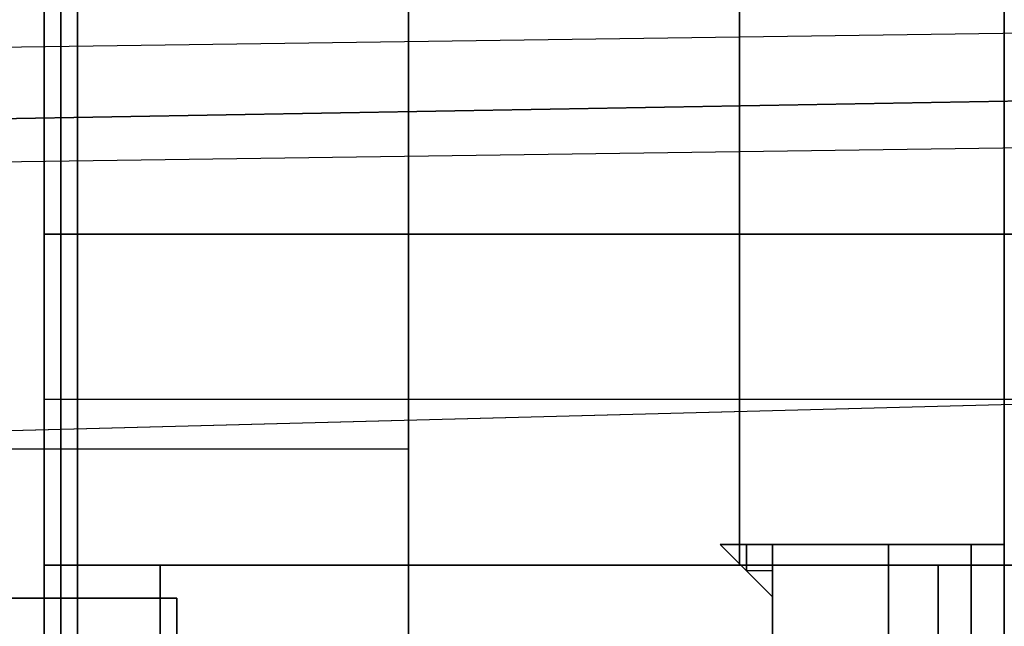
# Model space of a CAD drawing. Extents: x -8 to 8, y 0 to 107.
# Tile 199 of 256: x -1.753 to -0.266, y 32.559 to 33.476. Entities that reach past the tile are written whole.
import ezdxf

# ---------------------------------------------------------------- set-up
doc = ezdxf.new("R2010")
doc.units = 0
doc.layers.add('COUPLER_CASE', color=7, linetype='CONTINUOUS')
doc.layers.add('COUPLER_PCB', color=7, linetype='CONTINUOUS')

msp = doc.modelspace()

# ---------------------------------------------------------------- linework, layer by layer
at = {"layer": 'COUPLER_CASE', "color": 254}
for p, q in [((-0.0703, 33.4575, 6.9894), (-7.6363, 33.3529, 7.1875)), ((-5.9153, 33.2041, 11.32), (1.4297, 33.3055, 11.1277)), ((-5.0389, 32.7693, 143.0821), (1.4297, 32.9387, 143.2515)), ((-5.0389, 32.7693, 145.583), (-0.0703, 32.8994, 145.7131)), ((-5.0389, 32.7693, 144.3976), (-0.0703, 32.8994, 144.3976))]:
    msp.add_line(p, q, dxfattribs=at)
at = {"layer": 'COUPLER_CASE', "color": 9}
for p, q in [((-2.7628, 33.309, 131.6584), (5.8272, 33.459, 131.5085)), ((-2.7628, 33.309, 132.9086), (5.8272, 33.459, 133.0585)), ((5.8272, 33.459, 132.2835), (-2.7628, 33.309, 132.2835))]:
    msp.add_line(p, q, dxfattribs=at)
at = {"layer": 'COUPLER_PCB', "color": 254}
for p, q in [((-1.666, 31.4517, 94.9655), (-1.666, 38.0017, 94.9655)), ((-1.666, 31.4517, 80.3605), (-1.666, 38.0017, 80.3605)), ((-1.666, 31.4517, 95.188), (-1.666, 38.0017, 95.188)), ((-1.666, 38.0017, 80.1355), (-1.666, 31.4517, 80.1355)), ((-1.666, 31.4517, 69.4655), (-1.666, 38.0017, 69.4655)), ((-1.666, 31.4517, 54.8605), (-1.666, 38.0017, 54.8605)), ((-1.666, 31.4517, 69.688), (-1.666, 38.0017, 69.688)), ((-1.666, 38.0017, 54.6355), (-1.666, 31.4517, 54.6355)), ((-1.666, 31.4517, 79.9105), (-1.666, 37.8017, 79.9105)), ((-1.666, 37.8017, 95.4105), (-1.666, 31.4517, 95.4105)), ((-1.666, 31.4517, 54.4105), (-1.666, 37.8017, 54.4105)), ((-1.666, 37.8017, 69.9105), (-1.666, 31.4517, 69.9105)), ((-0.266, 35.2517, 82.7105), (-0.266, 32.5517, 82.7105)), ((-0.266, 32.5517, 92.6105), (-0.266, 35.2517, 92.6105)), ((-0.266, 35.2517, 57.2105), (-0.266, 32.5517, 57.2105)), ((-0.266, 32.5517, 67.1105), (-0.266, 35.2517, 67.1105)), ((-1.716, 34.2017, 82.4522), (-1.716, 33.1517, 82.5605)), ((-1.716, 33.1517, 92.7605), (-1.716, 34.2017, 92.8687)), ((-1.716, 34.2017, 92.6605), (-1.716, 29.1517, 92.6605)), ((-1.716, 34.2017, 82.6605), (-1.716, 29.1517, 82.6605)), ((-1.716, 34.2017, 56.9522), (-1.716, 33.1517, 57.0605)), ((-1.716, 33.1517, 67.2605), (-1.716, 34.2017, 67.3687)), ((-1.716, 34.2017, 67.1605), (-1.716, 29.1517, 67.1605)), ((-1.716, 34.2017, 57.1605), (-1.716, 29.1517, 57.1605)), ((-1.691, 31.4517, 81.4105), (-1.691, 34.2017, 81.4105)), ((-1.691, 34.2017, 93.9105), (-1.691, 31.4517, 93.9105)), ((-1.691, 31.4517, 55.9105), (-1.691, 34.2017, 55.9105)), ((-1.691, 34.2017, 68.4105), (-1.691, 31.4517, 68.4105)), ((-1.166, 34.2017, 80.3605), (-1.166, 31.4517, 80.3605)), ((-1.166, 34.2017, 94.9655), (-1.166, 31.4517, 94.9655)), ((-1.166, 34.2017, 81.4105), (-1.166, 31.4517, 81.4105)), ((-1.166, 34.2017, 93.9105), (-1.166, 31.4517, 93.9105)), ((-1.166, 31.4517, 80.8855), (-1.166, 34.2017, 80.8855)), ((-1.166, 31.4517, 94.438), (-1.166, 34.2017, 94.438)), ((-1.166, 34.2017, 54.8605), (-1.166, 31.4517, 54.8605)), ((-1.166, 34.2017, 69.4655), (-1.166, 31.4517, 69.4655)), ((-1.166, 34.2017, 55.9105), (-1.166, 31.4517, 55.9105)), ((-1.166, 34.2017, 68.4105), (-1.166, 31.4517, 68.4105)), ((-1.166, 31.4517, 55.3855), (-1.166, 34.2017, 55.3855)), ((-1.166, 31.4517, 68.938), (-1.166, 34.2017, 68.938)), ((-0.666, 33.1517, 82.5605), (-0.666, 34.2017, 82.4522)), ((-0.666, 34.2017, 92.8687), (-0.666, 33.1517, 92.7605)), ((-0.666, 33.1517, 57.0605), (-0.666, 34.2017, 56.9522)), ((-0.666, 34.2017, 67.3687), (-0.666, 33.1517, 67.2605)), ((-0.266, 34.1217, 84.5855), (-0.266, 32.5517, 84.5855)), ((-0.266, 32.5517, 91.7555), (-0.266, 34.1217, 91.7555)), ((-0.266, 34.1217, 90.7055), (-0.266, 32.5517, 90.7055)), ((-0.266, 32.5517, 89.7155), (-0.266, 34.1217, 89.7155)), ((-0.266, 34.1217, 88.6655), (-0.266, 32.5517, 88.6655)), ((-0.266, 32.5517, 87.6755), (-0.266, 34.1217, 87.6755)), ((-0.266, 34.1217, 86.6255), (-0.266, 32.5517, 86.6255)), ((-0.266, 32.5517, 85.6355), (-0.266, 34.1217, 85.6355)), ((-0.266, 34.1217, 59.0855), (-0.266, 32.5517, 59.0855)), ((-0.266, 32.5517, 66.2555), (-0.266, 34.1217, 66.2555)), ((-0.266, 34.1217, 65.2055), (-0.266, 32.5517, 65.2055)), ((-0.266, 32.5517, 64.2155), (-0.266, 34.1217, 64.2155)), ((-0.266, 34.1217, 63.1655), (-0.266, 32.5517, 63.1655)), ((-0.266, 32.5517, 62.1755), (-0.266, 34.1217, 62.1755)), ((-0.266, 34.1217, 61.1255), (-0.266, 32.5517, 61.1255)), ((-0.266, 32.5517, 60.1355), (-0.266, 34.1217, 60.1355)), ((-1.716, 33.1517, 82.5605), (0.384, 33.1517, 82.5605)), ((0.384, 33.1517, 92.7605), (-1.716, 33.1517, 92.7605)), ((-1.716, 32.6517, 92.7605), (-1.716, 33.1517, 92.7605)), ((-1.716, 33.1517, 82.5605), (-1.716, 32.6517, 82.5605)), ((-1.716, 33.1517, 57.0605), (0.384, 33.1517, 57.0605)), ((0.384, 33.1517, 67.2605), (-1.716, 33.1517, 67.2605)), ((-1.716, 32.6517, 67.2605), (-1.716, 33.1517, 67.2605)), ((-1.716, 33.1517, 57.0605), (-1.716, 32.6517, 57.0605)), ((-0.666, 33.1517, 82.5605), (-0.666, 32.6517, 82.5605)), ((-0.666, 32.6517, 92.7605), (-0.666, 33.1517, 92.7605)), ((-0.666, 33.1517, 57.0605), (-0.666, 32.6517, 57.0605)), ((-0.666, 32.6517, 67.2605), (-0.666, 33.1517, 67.2605)), ((0.384, 32.9017, 82.5605), (-1.716, 32.9017, 82.5605)), ((0.384, 32.9017, 92.7605), (-1.716, 32.9017, 92.7605)), ((0.384, 32.9017, 57.0605), (-1.716, 32.9017, 57.0605)), ((0.384, 32.9017, 67.2605), (-1.716, 32.9017, 67.2605)), ((-1.166, 32.8267, 81.4105), (-2.216, 32.8267, 81.4105)), ((-1.166, 32.8267, 93.9105), (-2.216, 32.8267, 93.9105)), ((-1.166, 32.8267, 55.9105), (-2.216, 32.8267, 55.9105)), ((-1.166, 32.8267, 68.4105), (-2.216, 32.8267, 68.4105)), ((-1.166, 32.8267, 80.3605), (-1.166, 32.8267, 81.4105)), ((-1.166, 32.8267, 93.9105), (-1.166, 32.8267, 94.9655)), ((-1.166, 32.8267, 54.8605), (-1.166, 32.8267, 55.9105)), ((-1.166, 32.8267, 68.4105), (-1.166, 32.8267, 69.4655)), ((-0.695, 32.6826, 85.9055), (-0.616, 32.6826, 85.9055)), ((-0.616, 32.6826, 86.3555), (-0.695, 32.6826, 86.3555)), ((-0.695, 32.6826, 86.3555), (-0.695, 32.6826, 85.9055)), ((-0.695, 32.6826, 87.9455), (-0.616, 32.6826, 87.9455)), ((-0.616, 32.6826, 88.3955), (-0.695, 32.6826, 88.3955)), ((-0.695, 32.6826, 88.3955), (-0.695, 32.6826, 87.9455)), ((-0.695, 32.6826, 89.9855), (-0.616, 32.6826, 89.9855)), ((-0.616, 32.6826, 90.4355), (-0.695, 32.6826, 90.4355)), ((-0.695, 32.6826, 90.4355), (-0.695, 32.6826, 89.9855)), ((-0.695, 32.6826, 83.8655), (-0.616, 32.6826, 83.8655)), ((-0.616, 32.6826, 84.3155), (-0.695, 32.6826, 84.3155)), ((-0.695, 32.6826, 84.3155), (-0.695, 32.6826, 83.8655)), ((-0.616, 32.6037, 86.3555), (-0.695, 32.6826, 86.3555)), ((-0.616, 32.6037, 85.9055), (-0.695, 32.6826, 85.9055)), ((-0.616, 32.6037, 88.3955), (-0.695, 32.6826, 88.3955)), ((-0.616, 32.6037, 87.9455), (-0.695, 32.6826, 87.9455)), ((-0.616, 32.6037, 90.4355), (-0.695, 32.6826, 90.4355)), ((-0.616, 32.6037, 89.9855), (-0.695, 32.6826, 89.9855)), ((-0.616, 32.6037, 84.3155), (-0.695, 32.6826, 84.3155)), ((-0.616, 32.6037, 83.8655), (-0.695, 32.6826, 83.8655)), ((-0.616, 32.6826, 86.1305), (-0.695, 32.6826, 86.1305)), ((-0.616, 32.6826, 88.1705), (-0.695, 32.6826, 88.1705)), ((-0.616, 32.6826, 90.2105), (-0.695, 32.6826, 90.2105)), ((-0.616, 32.6826, 84.0905), (-0.695, 32.6826, 84.0905)), ((-0.695, 32.6826, 86.1305), (-0.616, 32.6037, 86.1305)), ((-0.695, 32.6826, 88.1705), (-0.616, 32.6037, 88.1705)), ((-0.695, 32.6826, 90.2105), (-0.616, 32.6037, 90.2105)), ((-0.695, 32.6826, 84.0905), (-0.616, 32.6037, 84.0905)), ((-0.695, 32.6826, 60.4055), (-0.616, 32.6826, 60.4055)), ((-0.616, 32.6826, 60.8555), (-0.695, 32.6826, 60.8555)), ((-0.695, 32.6826, 60.8555), (-0.695, 32.6826, 60.4055)), ((-0.695, 32.6826, 62.4455), (-0.616, 32.6826, 62.4455)), ((-0.616, 32.6826, 62.8955), (-0.695, 32.6826, 62.8955)), ((-0.695, 32.6826, 62.8955), (-0.695, 32.6826, 62.4455)), ((-0.695, 32.6826, 64.4855), (-0.616, 32.6826, 64.4855)), ((-0.616, 32.6826, 64.9355), (-0.695, 32.6826, 64.9355)), ((-0.695, 32.6826, 64.9355), (-0.695, 32.6826, 64.4855)), ((-0.695, 32.6826, 58.3655), (-0.616, 32.6826, 58.3655)), ((-0.616, 32.6826, 58.8155), (-0.695, 32.6826, 58.8155)), ((-0.695, 32.6826, 58.8155), (-0.695, 32.6826, 58.3655)), ((-0.616, 32.6037, 60.8555), (-0.695, 32.6826, 60.8555)), ((-0.616, 32.6037, 60.4055), (-0.695, 32.6826, 60.4055)), ((-0.616, 32.6037, 62.8955), (-0.695, 32.6826, 62.8955)), ((-0.616, 32.6037, 62.4455), (-0.695, 32.6826, 62.4455)), ((-0.616, 32.6037, 64.9355), (-0.695, 32.6826, 64.9355)), ((-0.616, 32.6037, 64.4855), (-0.695, 32.6826, 64.4855)), ((-0.616, 32.6037, 58.8155), (-0.695, 32.6826, 58.8155)), ((-0.616, 32.6037, 58.3655), (-0.695, 32.6826, 58.3655)), ((-0.616, 32.6826, 60.6305), (-0.695, 32.6826, 60.6305)), ((-0.616, 32.6826, 62.6705), (-0.695, 32.6826, 62.6705)), ((-0.616, 32.6826, 64.7105), (-0.695, 32.6826, 64.7105)), ((-0.616, 32.6826, 58.5905), (-0.695, 32.6826, 58.5905)), ((-0.695, 32.6826, 60.6305), (-0.616, 32.6037, 60.6305)), ((-0.695, 32.6826, 62.6705), (-0.616, 32.6037, 62.6705)), ((-0.695, 32.6826, 64.7105), (-0.616, 32.6037, 64.7105)), ((-0.695, 32.6826, 58.5905), (-0.616, 32.6037, 58.5905)), ((-0.6555, 32.6826, 85.9055), (-0.6555, 32.6432, 85.9055)), ((-0.6555, 32.6432, 86.3555), (-0.6555, 32.6826, 86.3555)), ((-0.6555, 32.6826, 87.9455), (-0.6555, 32.6432, 87.9455)), ((-0.6555, 32.6432, 88.3955), (-0.6555, 32.6826, 88.3955)), ((-0.6555, 32.6826, 89.9855), (-0.6555, 32.6432, 89.9855)), ((-0.6555, 32.6432, 90.4355), (-0.6555, 32.6826, 90.4355)), ((-0.6555, 32.6826, 83.8655), (-0.6555, 32.6432, 83.8655)), ((-0.6555, 32.6432, 84.3155), (-0.6555, 32.6826, 84.3155)), ((-0.6555, 32.6826, 60.4055), (-0.6555, 32.6432, 60.4055)), ((-0.6555, 32.6432, 60.8555), (-0.6555, 32.6826, 60.8555)), ((-0.6555, 32.6826, 62.4455), (-0.6555, 32.6432, 62.4455)), ((-0.6555, 32.6432, 62.8955), (-0.6555, 32.6826, 62.8955)), ((-0.6555, 32.6826, 64.4855), (-0.6555, 32.6432, 64.4855)), ((-0.6555, 32.6432, 64.9355), (-0.6555, 32.6826, 64.9355)), ((-0.6555, 32.6826, 58.3655), (-0.6555, 32.6432, 58.3655)), ((-0.6555, 32.6432, 58.8155), (-0.6555, 32.6826, 58.8155)), ((-0.616, 32.6826, 85.9055), (-0.616, 32.6826, 85.8055)), ((-0.616, 32.6826, 85.8055), (-0.266, 32.6826, 85.8055)), ((-0.266, 32.6826, 86.4555), (-0.616, 32.6826, 86.4555)), ((-0.616, 32.6826, 86.4555), (-0.616, 32.6826, 86.3555)), ((-0.616, 32.6826, 86.3305), (-0.316, 32.6826, 86.3305)), ((-0.316, 32.6826, 85.9305), (-0.616, 32.6826, 85.9305)), ((-0.616, 32.6826, 85.9305), (-0.616, 32.6826, 86.3305)), ((-0.616, 32.6826, 87.9455), (-0.616, 32.6826, 87.8455)), ((-0.616, 32.6826, 87.8455), (-0.266, 32.6826, 87.8455)), ((-0.266, 32.6826, 88.4955), (-0.616, 32.6826, 88.4955)), ((-0.616, 32.6826, 88.4955), (-0.616, 32.6826, 88.3955)), ((-0.616, 32.6826, 88.3705), (-0.316, 32.6826, 88.3705)), ((-0.316, 32.6826, 87.9705), (-0.616, 32.6826, 87.9705)), ((-0.616, 32.6826, 87.9705), (-0.616, 32.6826, 88.3705)), ((-0.616, 32.6826, 89.9855), (-0.616, 32.6826, 89.8855)), ((-0.616, 32.6826, 89.8855), (-0.266, 32.6826, 89.8855)), ((-0.266, 32.6826, 90.5355), (-0.616, 32.6826, 90.5355)), ((-0.616, 32.6826, 90.5355), (-0.616, 32.6826, 90.4355)), ((-0.616, 32.6826, 90.4105), (-0.316, 32.6826, 90.4105)), ((-0.316, 32.6826, 90.0105), (-0.616, 32.6826, 90.0105)), ((-0.616, 32.6826, 90.0105), (-0.616, 32.6826, 90.4105)), ((-0.616, 32.6826, 83.8655), (-0.616, 32.6826, 83.7655)), ((-0.616, 32.6826, 83.7655), (-0.266, 32.6826, 83.7655)), ((-0.266, 32.6826, 84.4155), (-0.616, 32.6826, 84.4155)), ((-0.616, 32.6826, 84.4155), (-0.616, 32.6826, 84.3155)), ((-0.616, 32.6826, 84.2905), (-0.316, 32.6826, 84.2905)), ((-0.316, 32.6826, 83.8905), (-0.616, 32.6826, 83.8905)), ((-0.616, 32.6826, 83.8905), (-0.616, 32.6826, 84.2905)), ((-0.616, 32.6826, 85.9305), (-0.616, 32.6037, 85.9305)), ((-0.616, 32.6826, 86.3305), (-0.616, 32.6037, 86.3305)), ((-0.616, 32.6826, 90.0105), (-0.616, 32.6037, 90.0105)), ((-0.616, 32.6826, 90.4105), (-0.616, 32.6037, 90.4105)), ((-0.616, 32.6826, 86.9505), (-0.616, 31.3517, 86.9505)), ((-0.316, 32.6826, 86.9505), (-0.616, 32.6826, 86.9505)), ((-0.316, 32.6826, 87.3505), (-0.616, 32.6826, 87.3505)), ((-0.616, 32.6826, 87.3505), (-0.616, 31.3517, 87.3505)), ((-0.616, 32.6826, 91.0305), (-0.616, 31.3517, 91.0305)), ((-0.316, 32.6826, 91.0305), (-0.616, 32.6826, 91.0305)), ((-0.316, 32.6826, 91.4305), (-0.616, 32.6826, 91.4305)), ((-0.616, 32.6826, 91.4305), (-0.616, 31.3517, 91.4305)), ((-0.616, 32.6826, 88.9905), (-0.616, 31.3517, 88.9905)), ((-0.316, 32.6826, 88.9905), (-0.616, 32.6826, 88.9905)), ((-0.316, 32.6826, 89.3905), (-0.616, 32.6826, 89.3905)), ((-0.616, 32.6826, 89.3905), (-0.616, 31.3517, 89.3905)), ((-0.616, 32.6826, 84.9105), (-0.616, 31.3517, 84.9105)), ((-0.316, 32.6826, 84.9105), (-0.616, 32.6826, 84.9105)), ((-0.316, 32.6826, 85.3105), (-0.616, 32.6826, 85.3105)), ((-0.616, 32.6826, 85.3105), (-0.616, 31.3517, 85.3105)), ((-0.616, 32.6826, 87.9705), (-0.616, 32.6037, 87.9705)), ((-0.616, 32.6826, 88.3705), (-0.616, 32.6037, 88.3705)), ((-0.616, 32.6826, 83.8905), (-0.616, 32.6037, 83.8905)), ((-0.616, 32.6826, 84.2905), (-0.616, 32.6037, 84.2905)), ((-0.616, 32.6826, 85.9055), (-0.616, 32.6037, 85.9055)), ((-0.616, 32.6037, 86.3555), (-0.616, 32.6826, 86.3555)), ((-0.616, 32.6826, 87.9455), (-0.616, 32.6037, 87.9455)), ((-0.616, 32.6037, 88.3955), (-0.616, 32.6826, 88.3955)), ((-0.616, 32.6826, 89.9855), (-0.616, 32.6037, 89.9855)), ((-0.616, 32.6037, 90.4355), (-0.616, 32.6826, 90.4355)), ((-0.616, 32.6826, 83.8655), (-0.616, 32.6037, 83.8655)), ((-0.616, 32.6037, 84.3155), (-0.616, 32.6826, 84.3155)), ((-0.616, 29.7517, 85.8055), (-0.616, 32.6826, 85.8055)), ((-0.616, 32.6826, 86.4555), (-0.616, 29.7517, 86.4555)), ((-0.616, 29.7517, 89.8855), (-0.616, 32.6826, 89.8855)), ((-0.616, 32.6826, 90.5355), (-0.616, 29.7517, 90.5355)), ((-0.616, 29.7517, 86.8255), (-0.616, 32.6826, 86.8255)), ((-0.616, 32.6826, 86.8255), (-0.616, 32.6826, 86.9505)), ((-0.616, 32.6826, 86.8255), (-0.266, 32.6826, 86.8255)), ((-0.266, 32.6826, 87.4755), (-0.616, 32.6826, 87.4755)), ((-0.616, 32.6826, 87.4755), (-0.616, 32.6826, 87.3505)), ((-0.616, 32.6826, 87.4755), (-0.616, 29.7517, 87.4755)), ((-0.616, 29.7517, 90.9055), (-0.616, 32.6826, 90.9055)), ((-0.616, 32.6826, 90.9055), (-0.616, 32.6826, 91.0305)), ((-0.616, 32.6826, 90.9055), (-0.266, 32.6826, 90.9055)), ((-0.266, 32.6826, 91.5555), (-0.616, 32.6826, 91.5555)), ((-0.616, 32.6826, 91.5555), (-0.616, 32.6826, 91.4305)), ((-0.616, 32.6826, 91.5555), (-0.616, 29.7517, 91.5555)), ((-0.616, 29.7517, 88.8655), (-0.616, 32.6826, 88.8655)), ((-0.616, 32.6826, 88.8655), (-0.616, 32.6826, 88.9905)), ((-0.616, 32.6826, 88.8655), (-0.266, 32.6826, 88.8655)), ((-0.266, 32.6826, 89.5155), (-0.616, 32.6826, 89.5155)), ((-0.616, 32.6826, 89.5155), (-0.616, 32.6826, 89.3905)), ((-0.616, 32.6826, 89.5155), (-0.616, 29.7517, 89.5155)), ((-0.616, 29.7517, 84.7855), (-0.616, 32.6826, 84.7855)), ((-0.616, 32.6826, 84.7855), (-0.616, 32.6826, 84.9105)), ((-0.616, 32.6826, 84.7855), (-0.266, 32.6826, 84.7855)), ((-0.266, 32.6826, 85.4355), (-0.616, 32.6826, 85.4355)), ((-0.616, 32.6826, 85.4355), (-0.616, 32.6826, 85.3105)), ((-0.616, 32.6826, 85.4355), (-0.616, 29.7517, 85.4355)), ((-0.616, 29.7517, 87.8455), (-0.616, 32.6826, 87.8455)), ((-0.616, 32.6826, 88.4955), (-0.616, 29.7517, 88.4955)), ((-0.616, 32.6826, 84.4155), (-0.616, 29.7517, 84.4155)), ((-0.616, 29.7517, 83.7655), (-0.616, 32.6826, 83.7655)), ((-0.616, 32.6826, 86.1305), (-0.616, 32.6037, 86.1305)), ((-0.616, 32.6826, 88.1705), (-0.616, 32.6037, 88.1705)), ((-0.616, 32.6826, 90.2105), (-0.616, 32.6037, 90.2105)), ((-0.616, 32.6826, 84.0905), (-0.616, 32.6037, 84.0905)), ((-0.616, 29.2642, 85.818), (-0.616, 32.6826, 85.818)), ((-0.616, 29.2642, 86.443), (-0.616, 32.6826, 86.443)), ((-0.616, 29.2642, 89.898), (-0.616, 32.6826, 89.898)), ((-0.616, 29.2642, 90.523), (-0.616, 32.6826, 90.523)), ((-0.616, 29.2642, 86.838), (-0.616, 32.6826, 86.838)), ((-0.616, 29.2642, 87.463), (-0.616, 32.6826, 87.463)), ((-0.616, 29.2642, 90.918), (-0.616, 32.6826, 90.918)), ((-0.616, 29.2642, 91.543), (-0.616, 32.6826, 91.543)), ((-0.616, 29.2642, 88.878), (-0.616, 32.6826, 88.878)), ((-0.616, 29.2642, 89.503), (-0.616, 32.6826, 89.503)), ((-0.616, 29.2642, 84.798), (-0.616, 32.6826, 84.798)), ((-0.616, 29.2642, 85.423), (-0.616, 32.6826, 85.423)), ((-0.616, 29.2642, 87.858), (-0.616, 32.6826, 87.858)), ((-0.616, 29.2642, 88.483), (-0.616, 32.6826, 88.483)), ((-0.616, 29.2642, 83.778), (-0.616, 32.6826, 83.778)), ((-0.616, 29.2642, 84.403), (-0.616, 32.6826, 84.403)), ((-0.616, 32.6826, 60.4055), (-0.616, 32.6826, 60.3055)), ((-0.616, 32.6826, 60.3055), (-0.266, 32.6826, 60.3055)), ((-0.266, 32.6826, 60.9555), (-0.616, 32.6826, 60.9555)), ((-0.616, 32.6826, 60.9555), (-0.616, 32.6826, 60.8555)), ((-0.616, 32.6826, 60.8305), (-0.316, 32.6826, 60.8305)), ((-0.316, 32.6826, 60.4305), (-0.616, 32.6826, 60.4305)), ((-0.616, 32.6826, 60.4305), (-0.616, 32.6826, 60.8305)), ((-0.616, 32.6826, 62.4455), (-0.616, 32.6826, 62.3455)), ((-0.616, 32.6826, 62.3455), (-0.266, 32.6826, 62.3455)), ((-0.266, 32.6826, 62.9955), (-0.616, 32.6826, 62.9955)), ((-0.616, 32.6826, 62.9955), (-0.616, 32.6826, 62.8955)), ((-0.616, 32.6826, 62.8705), (-0.316, 32.6826, 62.8705)), ((-0.316, 32.6826, 62.4705), (-0.616, 32.6826, 62.4705)), ((-0.616, 32.6826, 62.4705), (-0.616, 32.6826, 62.8705)), ((-0.616, 32.6826, 64.4855), (-0.616, 32.6826, 64.3855)), ((-0.616, 32.6826, 64.3855), (-0.266, 32.6826, 64.3855)), ((-0.266, 32.6826, 65.0355), (-0.616, 32.6826, 65.0355)), ((-0.616, 32.6826, 65.0355), (-0.616, 32.6826, 64.9355)), ((-0.616, 32.6826, 64.9105), (-0.316, 32.6826, 64.9105)), ((-0.316, 32.6826, 64.5105), (-0.616, 32.6826, 64.5105)), ((-0.616, 32.6826, 64.5105), (-0.616, 32.6826, 64.9105)), ((-0.616, 32.6826, 58.3655), (-0.616, 32.6826, 58.2655)), ((-0.616, 32.6826, 58.2655), (-0.266, 32.6826, 58.2655)), ((-0.266, 32.6826, 58.9155), (-0.616, 32.6826, 58.9155)), ((-0.616, 32.6826, 58.9155), (-0.616, 32.6826, 58.8155)), ((-0.616, 32.6826, 58.7905), (-0.316, 32.6826, 58.7905)), ((-0.316, 32.6826, 58.3905), (-0.616, 32.6826, 58.3905)), ((-0.616, 32.6826, 58.3905), (-0.616, 32.6826, 58.7905)), ((-0.616, 32.6826, 60.4305), (-0.616, 32.6037, 60.4305)), ((-0.616, 32.6826, 60.8305), (-0.616, 32.6037, 60.8305)), ((-0.616, 32.6826, 64.5105), (-0.616, 32.6037, 64.5105)), ((-0.616, 32.6826, 64.9105), (-0.616, 32.6037, 64.9105)), ((-0.616, 32.6826, 61.4505), (-0.616, 31.3517, 61.4505)), ((-0.316, 32.6826, 61.4505), (-0.616, 32.6826, 61.4505)), ((-0.316, 32.6826, 61.8505), (-0.616, 32.6826, 61.8505)), ((-0.616, 32.6826, 61.8505), (-0.616, 31.3517, 61.8505)), ((-0.616, 32.6826, 65.5305), (-0.616, 31.3517, 65.5305)), ((-0.316, 32.6826, 65.5305), (-0.616, 32.6826, 65.5305)), ((-0.316, 32.6826, 65.9305), (-0.616, 32.6826, 65.9305)), ((-0.616, 32.6826, 65.9305), (-0.616, 31.3517, 65.9305)), ((-0.616, 32.6826, 63.4905), (-0.616, 31.3517, 63.4905)), ((-0.316, 32.6826, 63.4905), (-0.616, 32.6826, 63.4905)), ((-0.316, 32.6826, 63.8905), (-0.616, 32.6826, 63.8905)), ((-0.616, 32.6826, 63.8905), (-0.616, 31.3517, 63.8905)), ((-0.616, 32.6826, 59.4105), (-0.616, 31.3517, 59.4105)), ((-0.316, 32.6826, 59.4105), (-0.616, 32.6826, 59.4105)), ((-0.316, 32.6826, 59.8105), (-0.616, 32.6826, 59.8105)), ((-0.616, 32.6826, 59.8105), (-0.616, 31.3517, 59.8105)), ((-0.616, 32.6826, 62.4705), (-0.616, 32.6037, 62.4705)), ((-0.616, 32.6826, 62.8705), (-0.616, 32.6037, 62.8705)), ((-0.616, 32.6826, 58.3905), (-0.616, 32.6037, 58.3905)), ((-0.616, 32.6826, 58.7905), (-0.616, 32.6037, 58.7905)), ((-0.616, 32.6826, 60.4055), (-0.616, 32.6037, 60.4055)), ((-0.616, 32.6037, 60.8555), (-0.616, 32.6826, 60.8555)), ((-0.616, 32.6826, 62.4455), (-0.616, 32.6037, 62.4455)), ((-0.616, 32.6037, 62.8955), (-0.616, 32.6826, 62.8955)), ((-0.616, 32.6826, 64.4855), (-0.616, 32.6037, 64.4855)), ((-0.616, 32.6037, 64.9355), (-0.616, 32.6826, 64.9355)), ((-0.616, 32.6826, 58.3655), (-0.616, 32.6037, 58.3655)), ((-0.616, 32.6037, 58.8155), (-0.616, 32.6826, 58.8155)), ((-0.616, 29.7517, 60.3055), (-0.616, 32.6826, 60.3055)), ((-0.616, 32.6826, 60.9555), (-0.616, 29.7517, 60.9555)), ((-0.616, 29.7517, 64.3855), (-0.616, 32.6826, 64.3855)), ((-0.616, 32.6826, 65.0355), (-0.616, 29.7517, 65.0355)), ((-0.616, 29.7517, 61.3255), (-0.616, 32.6826, 61.3255)), ((-0.616, 32.6826, 61.3255), (-0.616, 32.6826, 61.4505)), ((-0.616, 32.6826, 61.3255), (-0.266, 32.6826, 61.3255)), ((-0.266, 32.6826, 61.9755), (-0.616, 32.6826, 61.9755)), ((-0.616, 32.6826, 61.9755), (-0.616, 32.6826, 61.8505)), ((-0.616, 32.6826, 61.9755), (-0.616, 29.7517, 61.9755)), ((-0.616, 29.7517, 65.4055), (-0.616, 32.6826, 65.4055)), ((-0.616, 32.6826, 65.4055), (-0.616, 32.6826, 65.5305)), ((-0.616, 32.6826, 65.4055), (-0.266, 32.6826, 65.4055)), ((-0.266, 32.6826, 66.0555), (-0.616, 32.6826, 66.0555)), ((-0.616, 32.6826, 66.0555), (-0.616, 32.6826, 65.9305)), ((-0.616, 32.6826, 66.0555), (-0.616, 29.7517, 66.0555)), ((-0.616, 29.7517, 63.3655), (-0.616, 32.6826, 63.3655)), ((-0.616, 32.6826, 63.3655), (-0.616, 32.6826, 63.4905)), ((-0.616, 32.6826, 63.3655), (-0.266, 32.6826, 63.3655)), ((-0.266, 32.6826, 64.0155), (-0.616, 32.6826, 64.0155)), ((-0.616, 32.6826, 64.0155), (-0.616, 32.6826, 63.8905)), ((-0.616, 32.6826, 64.0155), (-0.616, 29.7517, 64.0155)), ((-0.616, 29.7517, 59.2855), (-0.616, 32.6826, 59.2855)), ((-0.616, 32.6826, 59.2855), (-0.616, 32.6826, 59.4105)), ((-0.616, 32.6826, 59.2855), (-0.266, 32.6826, 59.2855)), ((-0.266, 32.6826, 59.9355), (-0.616, 32.6826, 59.9355)), ((-0.616, 32.6826, 59.9355), (-0.616, 32.6826, 59.8105)), ((-0.616, 32.6826, 59.9355), (-0.616, 29.7517, 59.9355)), ((-0.616, 29.7517, 62.3455), (-0.616, 32.6826, 62.3455)), ((-0.616, 32.6826, 62.9955), (-0.616, 29.7517, 62.9955)), ((-0.616, 32.6826, 58.9155), (-0.616, 29.7517, 58.9155)), ((-0.616, 29.7517, 58.2655), (-0.616, 32.6826, 58.2655)), ((-0.616, 32.6826, 60.6305), (-0.616, 32.6037, 60.6305)), ((-0.616, 32.6826, 62.6705), (-0.616, 32.6037, 62.6705)), ((-0.616, 32.6826, 64.7105), (-0.616, 32.6037, 64.7105)), ((-0.616, 32.6826, 58.5905), (-0.616, 32.6037, 58.5905)), ((-0.616, 29.2642, 60.318), (-0.616, 32.6826, 60.318)), ((-0.616, 29.2642, 60.943), (-0.616, 32.6826, 60.943)), ((-0.616, 29.2642, 64.398), (-0.616, 32.6826, 64.398)), ((-0.616, 29.2642, 65.023), (-0.616, 32.6826, 65.023)), ((-0.616, 29.2642, 61.338), (-0.616, 32.6826, 61.338)), ((-0.616, 29.2642, 61.963), (-0.616, 32.6826, 61.963)), ((-0.616, 29.2642, 65.418), (-0.616, 32.6826, 65.418)), ((-0.616, 29.2642, 66.043), (-0.616, 32.6826, 66.043)), ((-0.616, 29.2642, 63.378), (-0.616, 32.6826, 63.378)), ((-0.616, 29.2642, 64.003), (-0.616, 32.6826, 64.003)), ((-0.616, 29.2642, 59.298), (-0.616, 32.6826, 59.298)), ((-0.616, 29.2642, 59.923), (-0.616, 32.6826, 59.923)), ((-0.616, 29.2642, 62.358), (-0.616, 32.6826, 62.358)), ((-0.616, 29.2642, 62.983), (-0.616, 32.6826, 62.983)), ((-0.616, 29.2642, 58.278), (-0.616, 32.6826, 58.278)), ((-0.616, 29.2642, 58.903), (-0.616, 32.6826, 58.903)), ((-0.4805, 32.6826, 85.8055), (-0.4805, 32.6826, 85.9305)), ((-0.4805, 32.6826, 86.3305), (-0.4805, 32.6826, 86.4555)), ((-0.4805, 32.6826, 87.8455), (-0.4805, 32.6826, 87.9705)), ((-0.4805, 32.6826, 88.3705), (-0.4805, 32.6826, 88.4955)), ((-0.4805, 32.6826, 89.8855), (-0.4805, 32.6826, 90.0105)), ((-0.4805, 32.6826, 90.4105), (-0.4805, 32.6826, 90.5355)), ((-0.4805, 32.6826, 83.7655), (-0.4805, 32.6826, 83.8905)), ((-0.4805, 32.6826, 84.2905), (-0.4805, 32.6826, 84.4155)), ((-0.4805, 32.6826, 60.3055), (-0.4805, 32.6826, 60.4305)), ((-0.4805, 32.6826, 60.8305), (-0.4805, 32.6826, 60.9555)), ((-0.4805, 32.6826, 62.3455), (-0.4805, 32.6826, 62.4705)), ((-0.4805, 32.6826, 62.8705), (-0.4805, 32.6826, 62.9955)), ((-0.4805, 32.6826, 64.3855), (-0.4805, 32.6826, 64.5105)), ((-0.4805, 32.6826, 64.9105), (-0.4805, 32.6826, 65.0355)), ((-0.4805, 32.6826, 58.2655), (-0.4805, 32.6826, 58.3905)), ((-0.4805, 32.6826, 58.7905), (-0.4805, 32.6826, 58.9155)), ((-0.441, 32.6826, 86.8255), (-0.441, 32.6826, 86.9505)), ((-0.441, 32.6826, 87.3505), (-0.441, 32.6826, 87.4755)), ((-0.441, 32.6826, 90.9055), (-0.441, 32.6826, 91.0305)), ((-0.441, 32.6826, 91.4305), (-0.441, 32.6826, 91.5555)), ((-0.441, 32.6826, 88.8655), (-0.441, 32.6826, 88.9905)), ((-0.441, 32.6826, 89.3905), (-0.441, 32.6826, 89.5155)), ((-0.441, 32.6826, 84.7855), (-0.441, 32.6826, 84.9105)), ((-0.441, 32.6826, 85.3105), (-0.441, 32.6826, 85.4355)), ((-0.441, 29.7517, 86.4555), (-0.441, 32.6826, 86.4555)), ((-0.441, 32.6826, 85.8055), (-0.441, 29.7517, 85.8055)), ((-0.441, 29.7517, 88.4955), (-0.441, 32.6826, 88.4955)), ((-0.441, 32.6826, 87.8455), (-0.441, 29.7517, 87.8455)), ((-0.441, 29.7517, 90.5355), (-0.441, 32.6826, 90.5355)), ((-0.441, 32.6826, 89.8855), (-0.441, 29.7517, 89.8855)), ((-0.441, 32.6826, 86.8255), (-0.441, 29.7517, 86.8255)), ((-0.441, 29.7517, 87.4755), (-0.441, 32.6826, 87.4755)), ((-0.441, 32.6826, 90.9055), (-0.441, 29.7517, 90.9055)), ((-0.441, 29.7517, 91.5555), (-0.441, 32.6826, 91.5555)), ((-0.441, 32.6826, 88.8655), (-0.441, 29.7517, 88.8655)), ((-0.441, 29.7517, 89.5155), (-0.441, 32.6826, 89.5155)), ((-0.441, 32.6826, 84.7855), (-0.441, 29.7517, 84.7855)), ((-0.441, 29.7517, 85.4355), (-0.441, 32.6826, 85.4355)), ((-0.441, 32.6826, 83.7655), (-0.441, 29.7517, 83.7655)), ((-0.441, 29.7517, 84.4155), (-0.441, 32.6826, 84.4155)), ((-0.441, 32.6826, 61.3255), (-0.441, 32.6826, 61.4505)), ((-0.441, 32.6826, 61.8505), (-0.441, 32.6826, 61.9755)), ((-0.441, 32.6826, 65.4055), (-0.441, 32.6826, 65.5305)), ((-0.441, 32.6826, 65.9305), (-0.441, 32.6826, 66.0555)), ((-0.441, 32.6826, 63.3655), (-0.441, 32.6826, 63.4905)), ((-0.441, 32.6826, 63.8905), (-0.441, 32.6826, 64.0155)), ((-0.441, 32.6826, 59.2855), (-0.441, 32.6826, 59.4105)), ((-0.441, 32.6826, 59.8105), (-0.441, 32.6826, 59.9355)), ((-0.441, 29.7517, 60.9555), (-0.441, 32.6826, 60.9555)), ((-0.441, 32.6826, 60.3055), (-0.441, 29.7517, 60.3055)), ((-0.441, 29.7517, 62.9955), (-0.441, 32.6826, 62.9955)), ((-0.441, 32.6826, 62.3455), (-0.441, 29.7517, 62.3455)), ((-0.441, 29.7517, 65.0355), (-0.441, 32.6826, 65.0355)), ((-0.441, 32.6826, 64.3855), (-0.441, 29.7517, 64.3855)), ((-0.441, 32.6826, 61.3255), (-0.441, 29.7517, 61.3255)), ((-0.441, 29.7517, 61.9755), (-0.441, 32.6826, 61.9755)), ((-0.441, 32.6826, 65.4055), (-0.441, 29.7517, 65.4055)), ((-0.441, 29.7517, 66.0555), (-0.441, 32.6826, 66.0555)), ((-0.441, 32.6826, 63.3655), (-0.441, 29.7517, 63.3655)), ((-0.441, 29.7517, 64.0155), (-0.441, 32.6826, 64.0155)), ((-0.441, 32.6826, 59.2855), (-0.441, 29.7517, 59.2855)), ((-0.441, 29.7517, 59.9355), (-0.441, 32.6826, 59.9355)), ((-0.441, 32.6826, 58.2655), (-0.441, 29.7517, 58.2655)), ((-0.441, 29.7517, 58.9155), (-0.441, 32.6826, 58.9155)), ((-0.316, 32.6826, 86.3305), (-0.316, 32.6826, 85.9305)), ((-0.316, 32.6826, 88.3705), (-0.316, 32.6826, 87.9705)), ((-0.316, 32.6826, 90.4105), (-0.316, 32.6826, 90.0105)), ((-0.316, 32.6826, 84.2905), (-0.316, 32.6826, 83.8905)), ((-0.316, 30.0767, 85.9305), (-0.316, 32.6826, 85.9305)), ((-0.316, 30.0767, 86.3305), (-0.316, 32.6826, 86.3305)), ((-0.316, 30.0767, 90.0105), (-0.316, 32.6826, 90.0105)), ((-0.316, 30.0767, 90.4105), (-0.316, 32.6826, 90.4105)), ((-0.316, 31.0267, 86.9505), (-0.316, 32.6826, 86.9505)), ((-0.316, 31.0267, 87.3505), (-0.316, 32.6826, 87.3505)), ((-0.316, 31.0267, 91.0305), (-0.316, 32.6826, 91.0305)), ((-0.316, 31.0267, 91.4305), (-0.316, 32.6826, 91.4305)), ((-0.316, 31.0267, 88.9905), (-0.316, 32.6826, 88.9905)), ((-0.316, 31.0267, 89.3905), (-0.316, 32.6826, 89.3905)), ((-0.316, 31.0267, 84.9105), (-0.316, 32.6826, 84.9105)), ((-0.316, 31.0267, 85.3105), (-0.316, 32.6826, 85.3105)), ((-0.316, 30.0767, 87.9705), (-0.316, 32.6826, 87.9705)), ((-0.316, 30.0767, 88.3705), (-0.316, 32.6826, 88.3705)), ((-0.316, 30.0767, 83.8905), (-0.316, 32.6826, 83.8905)), ((-0.316, 30.0767, 84.2905), (-0.316, 32.6826, 84.2905)), ((-0.316, 32.6826, 87.3505), (-0.316, 32.6826, 86.9505)), ((-0.316, 32.6826, 91.4305), (-0.316, 32.6826, 91.0305)), ((-0.316, 32.6826, 89.3905), (-0.316, 32.6826, 88.9905)), ((-0.316, 32.6826, 85.3105), (-0.316, 32.6826, 84.9105)), ((-0.266, 32.6826, 86.1305), (-0.316, 32.6826, 86.1305)), ((-0.266, 32.6826, 88.1705), (-0.316, 32.6826, 88.1705)), ((-0.266, 32.6826, 90.2105), (-0.316, 32.6826, 90.2105)), ((-0.266, 32.6826, 84.0905), (-0.316, 32.6826, 84.0905)), ((-0.316, 32.6826, 86.1305), (-0.316, 30.0767, 86.1305)), ((-0.316, 32.6826, 88.1705), (-0.316, 30.0767, 88.1705)), ((-0.316, 32.6826, 90.2105), (-0.316, 30.0767, 90.2105)), ((-0.316, 32.6826, 84.0905), (-0.316, 30.0767, 84.0905)), ((-0.316, 32.6826, 87.1505), (-0.316, 31.0267, 87.1505)), ((-0.266, 32.6826, 87.1505), (-0.316, 32.6826, 87.1505)), ((-0.316, 32.6826, 91.2305), (-0.316, 31.0267, 91.2305)), ((-0.266, 32.6826, 91.2305), (-0.316, 32.6826, 91.2305)), ((-0.316, 32.6826, 89.1905), (-0.316, 31.0267, 89.1905)), ((-0.266, 32.6826, 89.1905), (-0.316, 32.6826, 89.1905)), ((-0.316, 32.6826, 85.1105), (-0.316, 31.0267, 85.1105)), ((-0.266, 32.6826, 85.1105), (-0.316, 32.6826, 85.1105)), ((-0.316, 32.6826, 60.8305), (-0.316, 32.6826, 60.4305)), ((-0.316, 32.6826, 62.8705), (-0.316, 32.6826, 62.4705)), ((-0.316, 32.6826, 64.9105), (-0.316, 32.6826, 64.5105)), ((-0.316, 32.6826, 58.7905), (-0.316, 32.6826, 58.3905)), ((-0.316, 30.0767, 60.4305), (-0.316, 32.6826, 60.4305)), ((-0.316, 30.0767, 60.8305), (-0.316, 32.6826, 60.8305)), ((-0.316, 30.0767, 64.5105), (-0.316, 32.6826, 64.5105)), ((-0.316, 30.0767, 64.9105), (-0.316, 32.6826, 64.9105)), ((-0.316, 31.0267, 61.4505), (-0.316, 32.6826, 61.4505)), ((-0.316, 31.0267, 61.8505), (-0.316, 32.6826, 61.8505)), ((-0.316, 31.0267, 65.5305), (-0.316, 32.6826, 65.5305)), ((-0.316, 31.0267, 65.9305), (-0.316, 32.6826, 65.9305)), ((-0.316, 31.0267, 63.4905), (-0.316, 32.6826, 63.4905)), ((-0.316, 31.0267, 63.8905), (-0.316, 32.6826, 63.8905)), ((-0.316, 31.0267, 59.4105), (-0.316, 32.6826, 59.4105)), ((-0.316, 31.0267, 59.8105), (-0.316, 32.6826, 59.8105)), ((-0.316, 30.0767, 62.4705), (-0.316, 32.6826, 62.4705)), ((-0.316, 30.0767, 62.8705), (-0.316, 32.6826, 62.8705)), ((-0.316, 30.0767, 58.3905), (-0.316, 32.6826, 58.3905)), ((-0.316, 30.0767, 58.7905), (-0.316, 32.6826, 58.7905)), ((-0.316, 32.6826, 61.8505), (-0.316, 32.6826, 61.4505)), ((-0.316, 32.6826, 65.9305), (-0.316, 32.6826, 65.5305)), ((-0.316, 32.6826, 63.8905), (-0.316, 32.6826, 63.4905)), ((-0.316, 32.6826, 59.8105), (-0.316, 32.6826, 59.4105)), ((-0.266, 32.6826, 60.6305), (-0.316, 32.6826, 60.6305)), ((-0.266, 32.6826, 62.6705), (-0.316, 32.6826, 62.6705)), ((-0.266, 32.6826, 64.7105), (-0.316, 32.6826, 64.7105)), ((-0.266, 32.6826, 58.5905), (-0.316, 32.6826, 58.5905)), ((-0.316, 32.6826, 60.6305), (-0.316, 30.0767, 60.6305)), ((-0.316, 32.6826, 62.6705), (-0.316, 30.0767, 62.6705)), ((-0.316, 32.6826, 64.7105), (-0.316, 30.0767, 64.7105)), ((-0.316, 32.6826, 58.5905), (-0.316, 30.0767, 58.5905)), ((-0.316, 32.6826, 61.6505), (-0.316, 31.0267, 61.6505)), ((-0.266, 32.6826, 61.6505), (-0.316, 32.6826, 61.6505)), ((-0.316, 32.6826, 65.7305), (-0.316, 31.0267, 65.7305)), ((-0.266, 32.6826, 65.7305), (-0.316, 32.6826, 65.7305)), ((-0.316, 32.6826, 63.6905), (-0.316, 31.0267, 63.6905)), ((-0.266, 32.6826, 63.6905), (-0.316, 32.6826, 63.6905)), ((-0.316, 32.6826, 59.6105), (-0.316, 31.0267, 59.6105)), ((-0.266, 32.6826, 59.6105), (-0.316, 32.6826, 59.6105)), ((-0.266, 32.5517, 84.4155), (-0.266, 32.6826, 84.4155)), ((-0.266, 32.6826, 84.4155), (-0.266, 32.6826, 83.7655)), ((-0.266, 32.6826, 83.7655), (-0.266, 32.5517, 83.7655)), ((-0.266, 32.5517, 90.5355), (-0.266, 32.6826, 90.5355)), ((-0.266, 32.6826, 90.5355), (-0.266, 32.6826, 89.8855)), ((-0.266, 32.6826, 89.8855), (-0.266, 32.5517, 89.8855)), ((-0.266, 32.5517, 88.4955), (-0.266, 32.6826, 88.4955)), ((-0.266, 32.6826, 88.4955), (-0.266, 32.6826, 87.8455)), ((-0.266, 32.6826, 87.8455), (-0.266, 32.5517, 87.8455)), ((-0.266, 32.5517, 86.4555), (-0.266, 32.6826, 86.4555)), ((-0.266, 32.6826, 86.4555), (-0.266, 32.6826, 85.8055)), ((-0.266, 32.6826, 85.8055), (-0.266, 32.5517, 85.8055)), ((-0.266, 32.6826, 86.8255), (-0.266, 32.6826, 87.4755)), ((-0.266, 32.6826, 90.9055), (-0.266, 32.6826, 91.5555)), ((-0.266, 32.6826, 88.8655), (-0.266, 32.6826, 89.5155)), ((-0.266, 32.6826, 84.7855), (-0.266, 32.6826, 85.4355)), ((-0.266, 32.6826, 86.8255), (-0.266, 31.3017, 86.8255)), ((-0.266, 31.3017, 87.4755), (-0.266, 32.6826, 87.4755)), ((-0.266, 32.6826, 90.9055), (-0.266, 31.3017, 90.9055)), ((-0.266, 31.3017, 91.5555), (-0.266, 32.6826, 91.5555)), ((-0.266, 32.6826, 88.8655), (-0.266, 31.3017, 88.8655)), ((-0.266, 31.3017, 89.5155), (-0.266, 32.6826, 89.5155)), ((-0.266, 31.3017, 85.4355), (-0.266, 32.6826, 85.4355)), ((-0.266, 31.3017, 84.7855), (-0.266, 32.6826, 84.7855)), ((-0.266, 31.3017, 87.1505), (-0.266, 32.6826, 87.1505)), ((-0.266, 31.3017, 91.2305), (-0.266, 32.6826, 91.2305)), ((-0.266, 31.3017, 89.1905), (-0.266, 32.6826, 89.1905)), ((-0.266, 31.3017, 85.1105), (-0.266, 32.6826, 85.1105)), ((-0.266, 32.5517, 58.9155), (-0.266, 32.6826, 58.9155)), ((-0.266, 32.6826, 58.9155), (-0.266, 32.6826, 58.2655)), ((-0.266, 32.6826, 58.2655), (-0.266, 32.5517, 58.2655)), ((-0.266, 32.5517, 65.0355), (-0.266, 32.6826, 65.0355)), ((-0.266, 32.6826, 65.0355), (-0.266, 32.6826, 64.3855)), ((-0.266, 32.6826, 64.3855), (-0.266, 32.5517, 64.3855)), ((-0.266, 32.5517, 62.9955), (-0.266, 32.6826, 62.9955)), ((-0.266, 32.6826, 62.9955), (-0.266, 32.6826, 62.3455)), ((-0.266, 32.6826, 62.3455), (-0.266, 32.5517, 62.3455)), ((-0.266, 32.5517, 60.9555), (-0.266, 32.6826, 60.9555)), ((-0.266, 32.6826, 60.9555), (-0.266, 32.6826, 60.3055)), ((-0.266, 32.6826, 60.3055), (-0.266, 32.5517, 60.3055)), ((-0.266, 32.6826, 61.3255), (-0.266, 32.6826, 61.9755)), ((-0.266, 32.6826, 65.4055), (-0.266, 32.6826, 66.0555)), ((-0.266, 32.6826, 63.3655), (-0.266, 32.6826, 64.0155)), ((-0.266, 32.6826, 59.2855), (-0.266, 32.6826, 59.9355)), ((-0.266, 32.6826, 61.3255), (-0.266, 31.3017, 61.3255)), ((-0.266, 31.3017, 61.9755), (-0.266, 32.6826, 61.9755)), ((-0.266, 32.6826, 65.4055), (-0.266, 31.3017, 65.4055)), ((-0.266, 31.3017, 66.0555), (-0.266, 32.6826, 66.0555)), ((-0.266, 32.6826, 63.3655), (-0.266, 31.3017, 63.3655)), ((-0.266, 31.3017, 64.0155), (-0.266, 32.6826, 64.0155)), ((-0.266, 31.3017, 59.9355), (-0.266, 32.6826, 59.9355)), ((-0.266, 31.3017, 59.2855), (-0.266, 32.6826, 59.2855)), ((-0.266, 31.3017, 61.6505), (-0.266, 32.6826, 61.6505)), ((-0.266, 31.3017, 65.7305), (-0.266, 32.6826, 65.7305)), ((-0.266, 31.3017, 63.6905), (-0.266, 32.6826, 63.6905)), ((-0.266, 31.3017, 59.6105), (-0.266, 32.6826, 59.6105)), ((-1.716, 32.6517, 93.6105), (-1.716, 27.6517, 93.6105)), ((-0.366, 32.6517, 93.6105), (-1.716, 32.6517, 93.6105)), ((-1.716, 32.6517, 81.7105), (-0.366, 32.6517, 81.7105)), ((-1.716, 27.6517, 81.7105), (-1.716, 32.6517, 81.7105)), ((0.384, 32.6517, 82.5605), (-1.716, 32.6517, 82.5605)), ((-1.716, 32.6517, 82.5605), (-1.716, 32.6517, 81.7105)), ((-1.716, 32.6517, 93.6105), (-1.716, 32.6517, 92.7605)), ((-1.716, 32.6517, 92.7605), (0.384, 32.6517, 92.7605)), ((3.084, 32.6517, 81.938), (-1.716, 32.6517, 81.938)), ((3.084, 32.6517, 93.383), (-1.716, 32.6517, 93.383)), ((-1.716, 32.6517, 93.058), (-1.716, 27.6517, 93.058)), ((-1.716, 32.6517, 82.263), (-1.716, 27.6517, 82.263)), ((-1.716, 32.6517, 68.1105), (-1.716, 27.6517, 68.1105)), ((-0.366, 32.6517, 68.1105), (-1.716, 32.6517, 68.1105)), ((-1.716, 32.6517, 56.2105), (-0.366, 32.6517, 56.2105)), ((-1.716, 27.6517, 56.2105), (-1.716, 32.6517, 56.2105)), ((0.384, 32.6517, 57.0605), (-1.716, 32.6517, 57.0605)), ((-1.716, 32.6517, 57.0605), (-1.716, 32.6517, 56.2105)), ((-1.716, 32.6517, 68.1105), (-1.716, 32.6517, 67.2605)), ((-1.716, 32.6517, 67.2605), (0.384, 32.6517, 67.2605)), ((3.084, 32.6517, 56.438), (-1.716, 32.6517, 56.438)), ((3.084, 32.6517, 67.883), (-1.716, 32.6517, 67.883)), ((-1.716, 32.6517, 67.558), (-1.716, 27.6517, 67.558)), ((-1.716, 32.6517, 56.763), (-1.716, 27.6517, 56.763)), ((-1.541, 18.2517, 93.6105), (-1.541, 32.6517, 93.6105)), ((-1.541, 32.6517, 81.7105), (-1.541, 18.2517, 81.7105)), ((-1.541, 18.2517, 68.1105), (-1.541, 32.6517, 68.1105)), ((-1.541, 32.6517, 56.2105), (-1.541, 18.2517, 56.2105)), ((-0.616, 32.6432, 85.9055), (-0.6555, 32.6432, 85.9055)), ((-0.6555, 32.6432, 85.9055), (-0.6555, 32.6432, 86.3555)), ((-0.616, 32.6432, 86.3555), (-0.6555, 32.6432, 86.3555)), ((-0.616, 32.6432, 87.9455), (-0.6555, 32.6432, 87.9455)), ((-0.6555, 32.6432, 87.9455), (-0.6555, 32.6432, 88.3955)), ((-0.616, 32.6432, 88.3955), (-0.6555, 32.6432, 88.3955)), ((-0.616, 32.6432, 89.9855), (-0.6555, 32.6432, 89.9855)), ((-0.6555, 32.6432, 89.9855), (-0.6555, 32.6432, 90.4355)), ((-0.616, 32.6432, 90.4355), (-0.6555, 32.6432, 90.4355)), ((-0.616, 32.6432, 83.8655), (-0.6555, 32.6432, 83.8655)), ((-0.6555, 32.6432, 83.8655), (-0.6555, 32.6432, 84.3155)), ((-0.616, 32.6432, 84.3155), (-0.6555, 32.6432, 84.3155)), ((-0.616, 32.6432, 60.4055), (-0.6555, 32.6432, 60.4055)), ((-0.6555, 32.6432, 60.4055), (-0.6555, 32.6432, 60.8555)), ((-0.616, 32.6432, 60.8555), (-0.6555, 32.6432, 60.8555)), ((-0.616, 32.6432, 62.4455), (-0.6555, 32.6432, 62.4455)), ((-0.6555, 32.6432, 62.4455), (-0.6555, 32.6432, 62.8955)), ((-0.616, 32.6432, 62.8955), (-0.6555, 32.6432, 62.8955)), ((-0.616, 32.6432, 64.4855), (-0.6555, 32.6432, 64.4855)), ((-0.6555, 32.6432, 64.4855), (-0.6555, 32.6432, 64.9355)), ((-0.616, 32.6432, 64.9355), (-0.6555, 32.6432, 64.9355)), ((-0.616, 32.6432, 58.3655), (-0.6555, 32.6432, 58.3655)), ((-0.6555, 32.6432, 58.3655), (-0.6555, 32.6432, 58.8155)), ((-0.616, 32.6432, 58.8155), (-0.6555, 32.6432, 58.8155)), ((-0.616, 32.6432, 85.9305), (-0.616, 32.6432, 86.3305)), ((-0.616, 32.6432, 87.9705), (-0.616, 32.6432, 88.3705)), ((-0.616, 32.6432, 90.0105), (-0.616, 32.6432, 90.4105)), ((-0.616, 32.6432, 83.8905), (-0.616, 32.6432, 84.2905)), ((-0.616, 32.6432, 60.4305), (-0.616, 32.6432, 60.8305)), ((-0.616, 32.6432, 62.4705), (-0.616, 32.6432, 62.8705)), ((-0.616, 32.6432, 64.5105), (-0.616, 32.6432, 64.9105)), ((-0.616, 32.6432, 58.3905), (-0.616, 32.6432, 58.7905)), ((-0.366, 32.6517, 94.2605), (-0.366, 18.2517, 94.2605)), ((1.934, 32.6517, 94.2605), (-0.366, 32.6517, 94.2605)), ((-0.366, 18.2517, 93.6105), (-0.366, 32.6517, 93.6105)), ((-0.366, 32.6517, 81.7105), (-0.366, 18.2517, 81.7105)), ((-0.366, 18.2517, 81.0605), (-0.366, 32.6517, 81.0605)), ((-0.366, 32.6517, 81.0605), (1.934, 32.6517, 81.0605)), ((-0.366, 32.6517, 81.7105), (-0.366, 32.6517, 81.0605)), ((-0.366, 32.6517, 94.2605), (-0.366, 32.6517, 93.6105)), ((-0.366, 32.6517, 94.0355), (-0.366, 18.0517, 94.0355)), ((-0.366, 32.6517, 81.2855), (-0.366, 18.0517, 81.2855)), ((-0.366, 32.6517, 68.7605), (-0.366, 18.2517, 68.7605)), ((1.934, 32.6517, 68.7605), (-0.366, 32.6517, 68.7605)), ((-0.366, 18.2517, 68.1105), (-0.366, 32.6517, 68.1105)), ((-0.366, 32.6517, 56.2105), (-0.366, 18.2517, 56.2105)), ((-0.366, 18.2517, 55.5605), (-0.366, 32.6517, 55.5605)), ((-0.366, 32.6517, 55.5605), (1.934, 32.6517, 55.5605)), ((-0.366, 32.6517, 56.2105), (-0.366, 32.6517, 55.5605)), ((-0.366, 32.6517, 68.7605), (-0.366, 32.6517, 68.1105)), ((-0.366, 32.6517, 68.5355), (-0.366, 18.0517, 68.5355)), ((-0.366, 32.6517, 55.7855), (-0.366, 18.0517, 55.7855)), ((-1.516, 32.6017, 95.7605), (-1.766, 32.6017, 95.7605)), ((-1.766, 32.6017, 79.5605), (-1.516, 32.6017, 79.5605)), ((-1.516, 32.6017, 95.4605), (-1.766, 32.6017, 95.4605)), ((-1.766, 32.6017, 79.8605), (-1.516, 32.6017, 79.8605)), ((-1.516, 32.6017, 70.2605), (-1.766, 32.6017, 70.2605)), ((-1.766, 32.6017, 54.0605), (-1.516, 32.6017, 54.0605)), ((-1.516, 32.6017, 69.9605), (-1.766, 32.6017, 69.9605)), ((-1.766, 32.6017, 54.3605), (-1.516, 32.6017, 54.3605)), ((-1.516, 28.1817, 95.7605), (-1.516, 32.6017, 95.7605)), ((-1.516, 32.6017, 79.5605), (-1.516, 28.1817, 79.5605)), ((-1.516, 32.6017, 95.7605), (-1.516, 32.6017, 95.4605)), ((-1.516, 28.1817, 95.4605), (-1.516, 32.6017, 95.4605)), ((-1.516, 32.6017, 79.8605), (-1.516, 28.1817, 79.8605)), ((-1.516, 32.6017, 79.5605), (-1.516, 32.6017, 79.8605)), ((-1.516, 28.1817, 95.6105), (-1.516, 32.6017, 95.6105)), ((-1.516, 28.1817, 79.7105), (-1.516, 32.6017, 79.7105)), ((-1.516, 28.1817, 70.2605), (-1.516, 32.6017, 70.2605)), ((-1.516, 32.6017, 54.0605), (-1.516, 28.1817, 54.0605)), ((-1.516, 32.6017, 70.2605), (-1.516, 32.6017, 69.9605)), ((-1.516, 28.1817, 69.9605), (-1.516, 32.6017, 69.9605)), ((-1.516, 32.6017, 54.3605), (-1.516, 28.1817, 54.3605)), ((-1.516, 32.6017, 54.0605), (-1.516, 32.6017, 54.3605)), ((-1.516, 28.1817, 70.1105), (-1.516, 32.6017, 70.1105)), ((-1.516, 28.1817, 54.2105), (-1.516, 32.6017, 54.2105)), ((-0.616, 32.6037, 85.9305), (-0.616, 30.4017, 85.9305)), ((-0.616, 32.6037, 86.3305), (-0.616, 30.4017, 86.3305)), ((-0.616, 32.6037, 90.0105), (-0.616, 30.4017, 90.0105)), ((-0.616, 32.6037, 90.4105), (-0.616, 30.4017, 90.4105)), ((-0.616, 32.6037, 87.9705), (-0.616, 30.4017, 87.9705)), ((-0.616, 32.6037, 88.3705), (-0.616, 30.4017, 88.3705)), ((-0.616, 32.6037, 83.8905), (-0.616, 30.4017, 83.8905)), ((-0.616, 32.6037, 84.2905), (-0.616, 30.4017, 84.2905)), ((-0.616, 32.6037, 86.3305), (-0.616, 32.6037, 86.3555)), ((-0.616, 32.6037, 85.9305), (-0.616, 32.6037, 86.3305)), ((-0.616, 32.6037, 85.9055), (-0.616, 32.6037, 85.9305)), ((-0.616, 32.6037, 88.3705), (-0.616, 32.6037, 88.3955)), ((-0.616, 32.6037, 87.9705), (-0.616, 32.6037, 88.3705)), ((-0.616, 32.6037, 87.9455), (-0.616, 32.6037, 87.9705)), ((-0.616, 32.6037, 90.4105), (-0.616, 32.6037, 90.4355)), ((-0.616, 32.6037, 90.0105), (-0.616, 32.6037, 90.4105)), ((-0.616, 32.6037, 89.9855), (-0.616, 32.6037, 90.0105)), ((-0.616, 32.6037, 84.2905), (-0.616, 32.6037, 84.3155)), ((-0.616, 32.6037, 83.8905), (-0.616, 32.6037, 84.2905)), ((-0.616, 32.6037, 83.8655), (-0.616, 32.6037, 83.8905)), ((-0.616, 32.6037, 60.4305), (-0.616, 30.4017, 60.4305)), ((-0.616, 32.6037, 60.8305), (-0.616, 30.4017, 60.8305)), ((-0.616, 32.6037, 64.5105), (-0.616, 30.4017, 64.5105)), ((-0.616, 32.6037, 64.9105), (-0.616, 30.4017, 64.9105)), ((-0.616, 32.6037, 62.4705), (-0.616, 30.4017, 62.4705)), ((-0.616, 32.6037, 62.8705), (-0.616, 30.4017, 62.8705)), ((-0.616, 32.6037, 58.3905), (-0.616, 30.4017, 58.3905)), ((-0.616, 32.6037, 58.7905), (-0.616, 30.4017, 58.7905)), ((-0.616, 32.6037, 60.8305), (-0.616, 32.6037, 60.8555)), ((-0.616, 32.6037, 60.4305), (-0.616, 32.6037, 60.8305)), ((-0.616, 32.6037, 60.4055), (-0.616, 32.6037, 60.4305)), ((-0.616, 32.6037, 62.8705), (-0.616, 32.6037, 62.8955)), ((-0.616, 32.6037, 62.4705), (-0.616, 32.6037, 62.8705)), ((-0.616, 32.6037, 62.4455), (-0.616, 32.6037, 62.4705)), ((-0.616, 32.6037, 64.9105), (-0.616, 32.6037, 64.9355)), ((-0.616, 32.6037, 64.5105), (-0.616, 32.6037, 64.9105)), ((-0.616, 32.6037, 64.4855), (-0.616, 32.6037, 64.5105)), ((-0.616, 32.6037, 58.7905), (-0.616, 32.6037, 58.8155)), ((-0.616, 32.6037, 58.3905), (-0.616, 32.6037, 58.7905)), ((-0.616, 32.6037, 58.3655), (-0.616, 32.6037, 58.3905))]:
    msp.add_line(p, q, dxfattribs=at)

doc.saveas('drawing.dxf')
